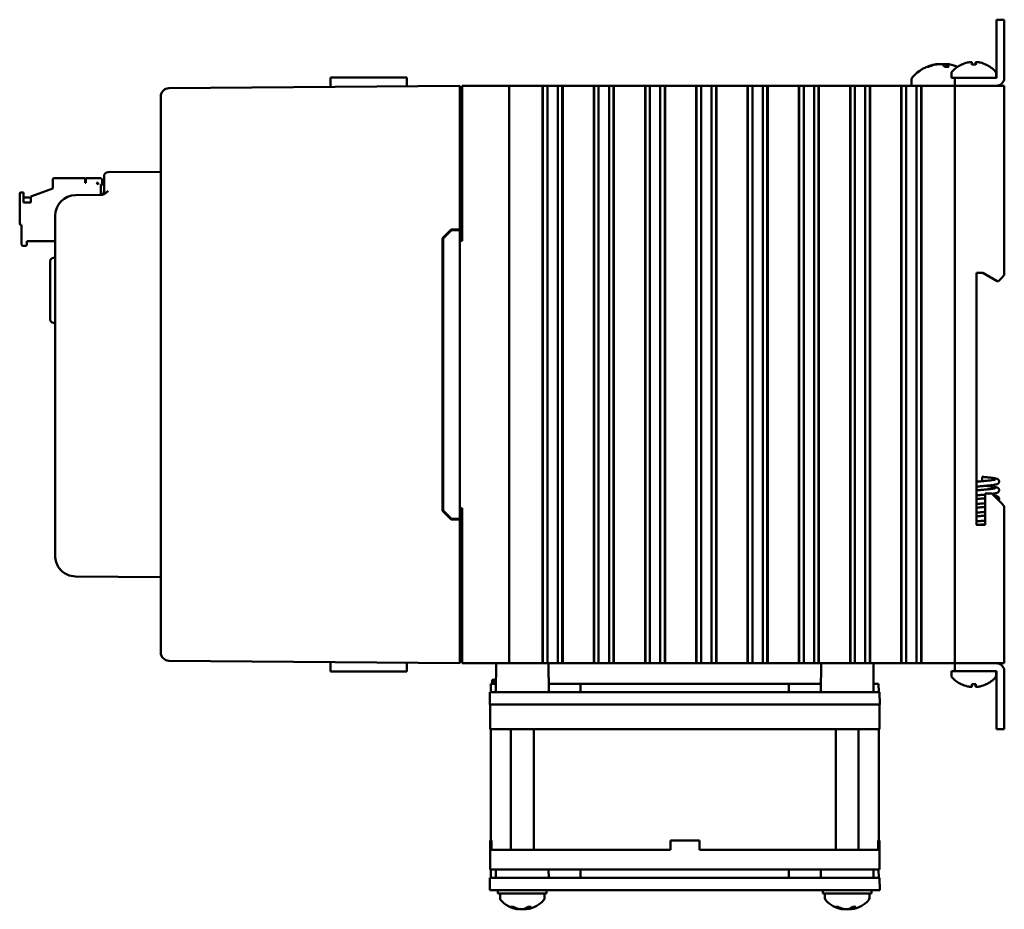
# Model space of a CAD drawing. Header units: inches. Extents: x 1 to 24, y 0.3 to 18.7.
# Tile 19 of 20: x 13.8 to 19.7, y 6.9 to 12.3. Entities that reach past the tile are written whole.
import ezdxf

# ---------------------------------------------------------------- set-up
doc = ezdxf.new("R2010")
doc.units = ezdxf.units.IN
doc.header["$LTSCALE"] = 0.8
doc.header["$MEASUREMENT"] = 0
doc.layers.add('Visible (ANSI)', color=7, linetype='Continuous', lineweight=50)

msp = doc.modelspace()

# ---------------------------------------------------------------- linework, layer by layer
at = {"layer": 'Visible (ANSI)'}
for p, q in [((19.696, 12.2333), (19.696, 12.2833)), ((19.7438, 12.2833), (19.696, 12.2833)), ((19.696, 12.2333), (19.696, 11.9312)), ((19.7438, 12.2833), (19.7438, 12.2333)), ((19.7438, 11.9312), (19.7438, 12.2333)), ((19.2856, 11.9982), (19.2789, 11.9982)), ((19.4077, 11.9982), (19.3818, 11.9982)), ((19.3929, 12.0133), (19.3916, 11.9982)), ((19.5709, 12.011), (19.5466, 12.011)), ((19.5477, 12.024), (19.5489, 12.011)), ((19.5698, 12.024), (19.5686, 12.011)), ((15.6617, 11.9333), (15.6612, 11.8765)), ((15.6617, 11.9333), (15.8737, 11.9333)), ((16.0225, 11.9333), (15.8737, 11.9333)), ((16.0225, 11.9333), (16.1229, 11.9333)), ((19.4238, 11.9592), (19.4238, 11.9311)), ((19.6938, 11.9592), (19.6938, 11.9311)), ((16.4438, 11.8833), (14.6823, 11.868)), ((16.4438, 11.8833), (16.4438, 11.8333)), ((16.4588, 11.8833), (16.4588, 10.9433)), ((16.4588, 11.8833), (16.4638, 11.8833)), ((16.4638, 11.8833), (16.7238, 11.8833)), ((16.7238, 11.8833), (16.7438, 11.8833)), ((16.7438, 8.3833), (16.7438, 11.8833)), ((16.8188, 11.8833), (16.7438, 11.8833)), ((16.8188, 11.8833), (16.9415, 11.8833)), ((16.9456, 11.8833), (16.9415, 11.8833)), ((16.9456, 11.8833), (16.9468, 11.8833)), ((16.9456, 11.8833), (16.9456, 8.3833)), ((16.9468, 11.8833), (16.9479, 11.8833)), ((16.9468, 11.8833), (16.9468, 8.3833)), ((16.9479, 11.8833), (16.9632, 11.8833)), ((16.9479, 11.8833), (16.9479, 8.3833)), ((16.9632, 11.8833), (16.9753, 11.8833)), ((16.9753, 11.8833), (16.9921, 11.8833)), ((16.9753, 11.8833), (16.9753, 8.3833)), ((16.9921, 11.8833), (17.006, 11.8833)), ((17.006, 11.8833), (17.0076, 11.8833)), ((17.0076, 11.8833), (17.0215, 11.8833)), ((17.0215, 11.8833), (17.0383, 11.8833)), ((17.0383, 11.8833), (17.0504, 11.8833)), ((17.0383, 8.3833), (17.0383, 11.8833)), ((17.0504, 11.8833), (17.0657, 11.8833)), ((17.0657, 11.8833), (17.0668, 11.8833)), ((17.0657, 11.8833), (17.0657, 8.3833)), ((17.0668, 11.8833), (17.068, 11.8833)), ((17.0668, 11.8833), (17.0668, 8.3833)), ((17.0722, 11.8833), (17.068, 11.8833)), ((17.068, 11.8833), (17.068, 8.3833)), ((17.0722, 11.8833), (17.252, 11.8833)), ((17.2562, 11.8833), (17.252, 11.8833)), ((17.2562, 11.8833), (17.2573, 11.8833)), ((17.2562, 11.8833), (17.2562, 8.3833)), ((17.2573, 11.8833), (17.2585, 11.8833)), ((17.2573, 11.8833), (17.2573, 8.3833)), ((17.2585, 11.8833), (17.2738, 11.8833)), ((17.2585, 11.8833), (17.2585, 8.3833)), ((17.2738, 11.8833), (17.2858, 11.8833)), ((17.2858, 11.8833), (17.3027, 11.8833)), ((17.2858, 11.8833), (17.2858, 8.3833)), ((17.3027, 11.8833), (17.3166, 11.8833)), ((17.3166, 11.8833), (17.3182, 11.8833)), ((17.3182, 11.8833), (17.3321, 11.8833)), ((17.3321, 11.8833), (17.3489, 11.8833)), ((17.3489, 8.3833), (17.3489, 11.8833)), ((17.3489, 11.8833), (17.361, 11.8833)), ((17.361, 11.8833), (17.3762, 11.8833)), ((17.3762, 11.8833), (17.3774, 11.8833)), ((17.3762, 11.8833), (17.3762, 8.3833)), ((17.3774, 11.8833), (17.3786, 11.8833)), ((17.3774, 11.8833), (17.3774, 8.3833)), ((17.3827, 11.8833), (17.3786, 11.8833)), ((17.3786, 11.8833), (17.3786, 8.3833)), ((17.3827, 11.8833), (17.5626, 11.8833)), ((17.5667, 11.8833), (17.5626, 11.8833)), ((17.5667, 11.8833), (17.5679, 11.8833)), ((17.5667, 11.8833), (17.5667, 8.3833)), ((17.5679, 11.8833), (17.569, 11.8833)), ((17.5679, 11.8833), (17.5679, 8.3833)), ((17.569, 11.8833), (17.5843, 11.8833)), ((17.569, 11.8833), (17.569, 8.3833)), ((17.5843, 11.8833), (17.5964, 11.8833)), ((17.5964, 11.8833), (17.6132, 11.8833)), ((17.5964, 11.8833), (17.5964, 8.3833)), ((17.6132, 11.8833), (17.6271, 11.8833)), ((17.6271, 11.8833), (17.6287, 11.8833)), ((17.6287, 11.8833), (17.6426, 11.8833)), ((17.6426, 11.8833), (17.6594, 11.8833)), ((17.6594, 8.3833), (17.6594, 11.8833)), ((17.6594, 11.8833), (17.6715, 11.8833)), ((17.6715, 11.8833), (17.6868, 11.8833)), ((17.6868, 11.8833), (17.688, 11.8833)), ((17.6868, 11.8833), (17.6868, 8.3833)), ((17.688, 11.8833), (17.6891, 11.8833)), ((17.688, 11.8833), (17.688, 8.3833)), ((17.6933, 11.8833), (17.6891, 11.8833)), ((17.6891, 11.8833), (17.6891, 8.3833)), ((17.6933, 11.8833), (17.8731, 11.8833)), ((17.8773, 11.8833), (17.8731, 11.8833)), ((17.8773, 11.8833), (17.8784, 11.8833)), ((17.8773, 11.8833), (17.8773, 8.3833)), ((17.8784, 11.8833), (17.8796, 11.8833)), ((17.8784, 11.8833), (17.8784, 8.3833)), ((17.8796, 11.8833), (17.8949, 11.8833)), ((17.8796, 11.8833), (17.8796, 8.3833)), ((17.8949, 11.8833), (17.907, 11.8833)), ((17.907, 11.8833), (17.9238, 11.8833)), ((17.907, 11.8833), (17.907, 8.3833)), ((17.9238, 11.8833), (17.9377, 11.8833)), ((17.9377, 11.8833), (17.9393, 11.8833)), ((17.9393, 11.8833), (17.9532, 11.8833)), ((17.9532, 11.8833), (17.97, 11.8833)), ((17.97, 8.3833), (17.97, 11.8833)), ((17.97, 11.8833), (17.9821, 11.8833)), ((17.9821, 11.8833), (17.9974, 11.8833)), ((17.9974, 11.8833), (17.9985, 11.8833)), ((17.9974, 11.8833), (17.9974, 8.3833)), ((17.9985, 11.8833), (17.9997, 11.8833)), ((17.9985, 11.8833), (17.9985, 8.3833)), ((18.0038, 11.8833), (17.9997, 11.8833)), ((17.9997, 11.8833), (17.9997, 8.3833)), ((18.0038, 11.8833), (18.1837, 11.8833)), ((18.1878, 11.8833), (18.1837, 11.8833)), ((18.1878, 11.8833), (18.189, 11.8833)), ((18.1878, 11.8833), (18.1878, 8.3833)), ((18.189, 11.8833), (18.1902, 11.8833)), ((18.189, 11.8833), (18.189, 8.3833)), ((18.1902, 11.8833), (18.2054, 11.8833)), ((18.1902, 11.8833), (18.1902, 8.3833)), ((18.2054, 11.8833), (18.2175, 11.8833)), ((18.2175, 11.8833), (18.2344, 11.8833)), ((18.2175, 11.8833), (18.2175, 8.3833)), ((18.2344, 11.8833), (18.2482, 11.8833)), ((18.2482, 11.8833), (18.2498, 11.8833)), ((18.2498, 11.8833), (18.2637, 11.8833)), ((18.2637, 11.8833), (18.2806, 11.8833)), ((18.2806, 8.3833), (18.2806, 11.8833)), ((18.2806, 11.8833), (18.2926, 11.8833)), ((18.2926, 11.8833), (18.3079, 11.8833)), ((18.3079, 11.8833), (18.3091, 11.8833)), ((18.3079, 11.8833), (18.3079, 8.3833)), ((18.3091, 11.8833), (18.3102, 11.8833)), ((18.3091, 11.8833), (18.3091, 8.3833)), ((18.3144, 11.8833), (18.3102, 11.8833)), ((18.3102, 11.8833), (18.3102, 8.3833)), ((18.3144, 11.8833), (18.4942, 11.8833)), ((18.4984, 11.8833), (18.4942, 11.8833)), ((18.4984, 11.8833), (18.4996, 11.8833)), ((18.4984, 11.8833), (18.4984, 8.3833)), ((18.4996, 11.8833), (18.5007, 11.8833)), ((18.4996, 11.8833), (18.4996, 8.3833)), ((18.5007, 11.8833), (18.516, 11.8833)), ((18.5007, 11.8833), (18.5007, 8.3833)), ((18.516, 11.8833), (18.5281, 11.8833)), ((18.5281, 11.8833), (18.5449, 11.8833)), ((18.5281, 11.8833), (18.5281, 8.3833)), ((18.5449, 11.8833), (18.5588, 11.8833)), ((18.5588, 11.8833), (18.5604, 11.8833)), ((18.5604, 11.8833), (18.5743, 11.8833)), ((18.5743, 11.8833), (18.5911, 11.8833)), ((18.5911, 8.3833), (18.5911, 11.8833)), ((18.5911, 11.8833), (18.6032, 11.8833)), ((18.6032, 11.8833), (18.6185, 11.8833)), ((18.6185, 11.8833), (18.6196, 11.8833)), ((18.6185, 11.8833), (18.6185, 8.3833)), ((18.6196, 11.8833), (18.6208, 11.8833)), ((18.6196, 11.8833), (18.6196, 8.3833)), ((18.6249, 11.8833), (18.6208, 11.8833)), ((18.6208, 11.8833), (18.6208, 8.3833)), ((18.6249, 11.8833), (18.8048, 11.8833)), ((18.809, 11.8833), (18.8048, 11.8833)), ((18.809, 11.8833), (18.8101, 11.8833)), ((18.809, 11.8833), (18.809, 8.3833)), ((18.8101, 11.8833), (18.8113, 11.8833)), ((18.8101, 11.8833), (18.8101, 8.3833)), ((18.8113, 11.8833), (18.8266, 11.8833)), ((18.8113, 11.8833), (18.8113, 8.3833)), ((18.8266, 11.8833), (18.8386, 11.8833)), ((18.8386, 11.8833), (18.8555, 11.8833)), ((18.8386, 11.8833), (18.8386, 8.3833)), ((18.8555, 11.8833), (18.8693, 11.8833)), ((18.8693, 11.8833), (18.871, 11.8833)), ((18.871, 11.8833), (18.8848, 11.8833)), ((18.8848, 11.8833), (18.9017, 11.8833)), ((18.9017, 8.3833), (18.9017, 11.8833)), ((18.9017, 11.8833), (18.9137, 11.8833)), ((18.9137, 11.8833), (18.929, 11.8833)), ((18.929, 11.8833), (18.9302, 11.8833)), ((18.929, 11.8833), (18.929, 8.3833)), ((18.9302, 11.8833), (18.9313, 11.8833)), ((18.9302, 11.8833), (18.9302, 8.3833)), ((18.9355, 11.8833), (18.9313, 11.8833)), ((18.9313, 11.8833), (18.9313, 8.3833)), ((18.9355, 11.8833), (19.1154, 11.8833)), ((19.1195, 11.8833), (19.1154, 11.8833)), ((19.1195, 11.8833), (19.1207, 11.8833)), ((19.1195, 11.8833), (19.1195, 8.3833)), ((19.1207, 11.8833), (19.1218, 11.8833)), ((19.1207, 11.8833), (19.1207, 8.3833)), ((19.1218, 11.8833), (19.1371, 11.8833)), ((19.1218, 11.8833), (19.1218, 8.3833)), ((19.1371, 11.8833), (19.1492, 11.8833)), ((19.1492, 11.8833), (19.166, 11.8833)), ((19.1492, 11.8833), (19.1492, 8.3833)), ((19.166, 11.8833), (19.1799, 11.8833)), ((19.1799, 11.8833), (19.1815, 11.8833)), ((19.1815, 11.8833), (19.1954, 11.8833)), ((19.1823, 11.9214), (19.1823, 11.8833)), ((19.1954, 11.8833), (19.2122, 11.8833)), ((19.2122, 8.3833), (19.2122, 11.8833)), ((19.2122, 11.8833), (19.2243, 11.8833)), ((19.2243, 11.8833), (19.2396, 11.8833)), ((19.2396, 11.8833), (19.2407, 11.8833)), ((19.2396, 11.8833), (19.2396, 8.3833)), ((19.2407, 11.8833), (19.2419, 11.8833)), ((19.2407, 11.8833), (19.2407, 8.3833)), ((19.246, 11.8833), (19.2419, 11.8833)), ((19.2419, 11.8833), (19.2419, 8.3833)), ((19.246, 11.8833), (19.4238, 11.8833)), ((19.4238, 11.9311), (19.4438, 11.9311)), ((19.4438, 11.8833), (19.4238, 11.8833)), ((19.4438, 11.9311), (19.4438, 11.8833)), ((19.4438, 11.9311), (19.4938, 11.9311)), ((19.4438, 11.8833), (19.4638, 11.8833)), ((19.4438, 11.8833), (19.4438, 8.3833)), ((19.4638, 11.8833), (19.7238, 11.8833)), ((19.6959, 11.9311), (19.4938, 11.9311)), ((19.6959, 11.8833), (19.4938, 11.8833)), ((19.7238, 11.8833), (19.7438, 11.8833)), ((19.7438, 10.7343), (19.7438, 11.8833)), ((14.6328, 11.8175), (14.6328, 11.818)), ((14.6328, 11.8175), (14.6328, 8.4491)), ((16.4438, 11.0133), (16.4438, 11.8333)), ((16.4438, 11.8143), (16.4588, 11.8143)), ((14.6328, 11.3618), (14.3135, 11.3591)), ((13.9787, 11.3152), (13.9787, 11.2601)), ((13.9866, 11.3231), (14.1756, 11.3231)), ((14.1756, 11.2955), (14.1756, 11.3231)), ((14.1795, 11.2955), (14.1756, 11.2955)), ((14.1795, 11.3231), (14.2661, 11.3231)), ((14.1795, 11.2955), (14.1795, 11.3231)), ((14.2425, 11.2955), (14.2543, 11.2837)), ((14.2543, 11.2955), (14.2425, 11.2955)), ((14.2543, 11.2955), (14.2543, 11.2837)), ((14.27, 11.2219), (14.27, 11.2837)), ((14.27, 11.2837), (14.2888, 11.2837)), ((14.2779, 11.2837), (14.2779, 11.3113)), ((14.2888, 11.3091), (14.2888, 11.3341)), ((14.2888, 11.3091), (14.2888, 11.2461)), ((13.7779, 11.2286), (13.7779, 11.0475)), ((13.8015, 11.2365), (13.7858, 11.2365)), ((13.8015, 11.175), (13.8015, 11.2365)), ((13.8449, 11.2114), (13.9787, 11.2601)), ((14.2705, 11.2212), (14.1167, 11.2198)), ((13.8015, 11.205), (13.8449, 11.205)), ((13.8449, 11.175), (13.8015, 11.175)), ((13.8449, 11.2114), (13.8449, 11.175)), ((13.7858, 11.0396), (13.7897, 11.0396)), ((13.7897, 11.0396), (13.7897, 10.9215)), ((13.9928, 11.0948), (13.9928, 9.0343)), ((16.3388, 10.9595), (16.3917, 11.0129)), ((16.3438, 10.9575), (16.3938, 11.0079)), ((16.3917, 11.0129), (16.4438, 11.0133)), ((16.4438, 11.0083), (16.3938, 11.0079)), ((16.4438, 11.0083), (16.4438, 11.0133)), ((16.4438, 9.2583), (16.4438, 11.0083)), ((13.8212, 10.9215), (13.8212, 10.9412)), ((13.8212, 10.9412), (13.9928, 10.9412)), ((16.3388, 9.3072), (16.3388, 10.9595)), ((16.3438, 10.9575), (16.3438, 9.3092)), ((16.4438, 10.9433), (16.4588, 10.9433)), ((13.7976, 10.9136), (13.8134, 10.9136)), ((13.9628, 10.4658), (13.9628, 10.8209)), ((13.9821, 10.8409), (13.9928, 10.8413)), ((19.5758, 9.2223), (19.5758, 10.7493)), ((19.5758, 10.7493), (19.6138, 10.7493)), ((19.6138, 10.7493), (19.7004, 10.6993)), ((19.7004, 10.6993), (19.7088, 10.6993)), ((19.7088, 10.6993), (19.7238, 10.7143)), ((19.7438, 10.7343), (19.7238, 10.7143)), ((13.9821, 10.4458), (13.9928, 10.4454)), ((19.6098, 9.5129), (19.6098, 9.4866)), ((19.6678, 9.4123), (19.627, 9.4123)), ((19.627, 9.4123), (19.627, 9.2223)), ((19.7238, 9.3563), (19.6678, 9.4123)), ((16.3917, 9.2538), (16.3388, 9.3072)), ((16.3938, 9.2588), (16.3438, 9.3092)), ((16.4588, 9.3233), (16.4438, 9.3233)), ((16.4588, 9.3233), (16.4588, 8.3833)), ((19.7238, 9.3563), (19.7438, 9.3363)), ((19.7438, 8.3833), (19.7438, 9.3363)), ((16.4438, 9.2533), (16.3917, 9.2538)), ((16.4438, 9.2583), (16.3938, 9.2588)), ((16.4438, 9.2533), (16.4438, 9.2583)), ((16.4438, 8.4333), (16.4438, 9.2533)), ((19.627, 9.2223), (19.5758, 9.2223)), ((14.1167, 8.9093), (14.6328, 8.9048)), ((14.6328, 8.4487), (14.6328, 8.4491)), ((16.4438, 8.4523), (16.4588, 8.4523)), ((16.4438, 8.4333), (16.4438, 8.3833)), ((14.6823, 8.3987), (16.4438, 8.3833)), ((15.6617, 8.3333), (15.6612, 8.3902)), ((16.4638, 8.3833), (16.4588, 8.3833)), ((16.4638, 8.3833), (16.7238, 8.3833)), ((16.6647, 8.3833), (16.6632, 8.2083)), ((16.7438, 8.3833), (16.7238, 8.3833)), ((16.7438, 8.3833), (16.8012, 8.3833)), ((16.8012, 8.3833), (16.8571, 8.3833)), ((16.9415, 8.3833), (16.8571, 8.3833)), ((16.9415, 8.3833), (16.9456, 8.3833)), ((16.9456, 8.3833), (16.9468, 8.3833)), ((16.9468, 8.3833), (16.9479, 8.3833)), ((16.9479, 8.3833), (16.9632, 8.3833)), ((16.9753, 8.3833), (16.9632, 8.3833)), ((16.9921, 8.3833), (16.9753, 8.3833)), ((16.9819, 8.3833), (16.9835, 8.2083)), ((17.006, 8.3833), (16.9921, 8.3833)), ((17.0076, 8.3833), (17.006, 8.3833)), ((17.0215, 8.3833), (17.0076, 8.3833)), ((17.0383, 8.3833), (17.0215, 8.3833)), ((17.0504, 8.3833), (17.0383, 8.3833)), ((17.0504, 8.3833), (17.0657, 8.3833)), ((17.0657, 8.3833), (17.0668, 8.3833)), ((17.0668, 8.3833), (17.068, 8.3833)), ((17.068, 8.3833), (17.0722, 8.3833)), ((17.252, 8.3833), (17.0722, 8.3833)), ((17.252, 8.3833), (17.2562, 8.3833)), ((17.2562, 8.3833), (17.2573, 8.3833)), ((17.2573, 8.3833), (17.2585, 8.3833)), ((17.2585, 8.3833), (17.2738, 8.3833)), ((17.2858, 8.3833), (17.2738, 8.3833)), ((17.3027, 8.3833), (17.2858, 8.3833)), ((17.3166, 8.3833), (17.3027, 8.3833)), ((17.3182, 8.3833), (17.3166, 8.3833)), ((17.3321, 8.3833), (17.3182, 8.3833)), ((17.3489, 8.3833), (17.3321, 8.3833)), ((17.361, 8.3833), (17.3489, 8.3833)), ((17.361, 8.3833), (17.3762, 8.3833)), ((17.3762, 8.3833), (17.3774, 8.3833)), ((17.3774, 8.3833), (17.3786, 8.3833)), ((17.3786, 8.3833), (17.3827, 8.3833)), ((17.5626, 8.3833), (17.3827, 8.3833)), ((17.5626, 8.3833), (17.5667, 8.3833)), ((17.5667, 8.3833), (17.5679, 8.3833)), ((17.5679, 8.3833), (17.569, 8.3833)), ((17.569, 8.3833), (17.5843, 8.3833)), ((17.5964, 8.3833), (17.5843, 8.3833)), ((17.6132, 8.3833), (17.5964, 8.3833)), ((17.6271, 8.3833), (17.6132, 8.3833)), ((17.6287, 8.3833), (17.6271, 8.3833)), ((17.6426, 8.3833), (17.6287, 8.3833)), ((17.6594, 8.3833), (17.6426, 8.3833)), ((17.6715, 8.3833), (17.6594, 8.3833)), ((17.6715, 8.3833), (17.6868, 8.3833)), ((17.6868, 8.3833), (17.688, 8.3833)), ((17.688, 8.3833), (17.6891, 8.3833)), ((17.6891, 8.3833), (17.6933, 8.3833)), ((17.8731, 8.3833), (17.6933, 8.3833)), ((17.8731, 8.3833), (17.8773, 8.3833)), ((17.8773, 8.3833), (17.8784, 8.3833)), ((17.8784, 8.3833), (17.8796, 8.3833)), ((17.8796, 8.3833), (17.8949, 8.3833)), ((17.907, 8.3833), (17.8949, 8.3833)), ((17.9238, 8.3833), (17.907, 8.3833)), ((17.9377, 8.3833), (17.9238, 8.3833)), ((17.9393, 8.3833), (17.9377, 8.3833)), ((17.9532, 8.3833), (17.9393, 8.3833)), ((17.97, 8.3833), (17.9532, 8.3833)), ((17.9821, 8.3833), (17.97, 8.3833)), ((17.9821, 8.3833), (17.9974, 8.3833)), ((17.9974, 8.3833), (17.9985, 8.3833)), ((17.9985, 8.3833), (17.9997, 8.3833)), ((17.9997, 8.3833), (18.0038, 8.3833)), ((18.1837, 8.3833), (18.0038, 8.3833)), ((18.1837, 8.3833), (18.1878, 8.3833)), ((18.1878, 8.3833), (18.189, 8.3833)), ((18.189, 8.3833), (18.1902, 8.3833)), ((18.1902, 8.3833), (18.2054, 8.3833)), ((18.2175, 8.3833), (18.2054, 8.3833)), ((18.2344, 8.3833), (18.2175, 8.3833)), ((18.2482, 8.3833), (18.2344, 8.3833)), ((18.2498, 8.3833), (18.2482, 8.3833)), ((18.2637, 8.3833), (18.2498, 8.3833)), ((18.2806, 8.3833), (18.2637, 8.3833)), ((18.2926, 8.3833), (18.2806, 8.3833)), ((18.2926, 8.3833), (18.3079, 8.3833)), ((18.3079, 8.3833), (18.3091, 8.3833)), ((18.3091, 8.3833), (18.3102, 8.3833)), ((18.3102, 8.3833), (18.3144, 8.3833)), ((18.4942, 8.3833), (18.3144, 8.3833)), ((18.4942, 8.3833), (18.4984, 8.3833)), ((18.4984, 8.3833), (18.4996, 8.3833)), ((18.4996, 8.3833), (18.5007, 8.3833)), ((18.5007, 8.3833), (18.516, 8.3833)), ((18.5281, 8.3833), (18.516, 8.3833)), ((18.5449, 8.3833), (18.5281, 8.3833)), ((18.5588, 8.3833), (18.5449, 8.3833)), ((18.5604, 8.3833), (18.5588, 8.3833)), ((18.5743, 8.3833), (18.5604, 8.3833)), ((18.5911, 8.3833), (18.5743, 8.3833)), ((18.6032, 8.3833), (18.5911, 8.3833)), ((18.6032, 8.3833), (18.6185, 8.3833)), ((18.6185, 8.3833), (18.6196, 8.3833)), ((18.6196, 8.3833), (18.6208, 8.3833)), ((18.6208, 8.3833), (18.6249, 8.3833)), ((18.7581, 8.3833), (18.6249, 8.3833)), ((18.6332, 8.3833), (18.6317, 8.2083)), ((18.7581, 8.3833), (18.809, 8.3833)), ((18.809, 8.3833), (18.8101, 8.3833)), ((18.8101, 8.3833), (18.8113, 8.3833)), ((18.8113, 8.3833), (18.8266, 8.3833)), ((18.8386, 8.3833), (18.8266, 8.3833)), ((18.8555, 8.3833), (18.8386, 8.3833)), ((18.8693, 8.3833), (18.8555, 8.3833)), ((18.871, 8.3833), (18.8693, 8.3833)), ((18.8848, 8.3833), (18.871, 8.3833)), ((18.9017, 8.3833), (18.8848, 8.3833)), ((18.9137, 8.3833), (18.9017, 8.3833)), ((18.9137, 8.3833), (18.929, 8.3833)), ((18.929, 8.3833), (18.9302, 8.3833)), ((18.9302, 8.3833), (18.9313, 8.3833)), ((18.9313, 8.3833), (18.9355, 8.3833)), ((19.1154, 8.3833), (18.9355, 8.3833)), ((18.9505, 8.3833), (18.952, 8.2083)), ((19.1154, 8.3833), (19.1195, 8.3833)), ((19.1195, 8.3833), (19.1207, 8.3833)), ((19.1207, 8.3833), (19.1218, 8.3833)), ((19.1218, 8.3833), (19.1371, 8.3833)), ((19.1492, 8.3833), (19.1371, 8.3833)), ((19.166, 8.3833), (19.1492, 8.3833)), ((19.1799, 8.3833), (19.166, 8.3833)), ((19.1815, 8.3833), (19.1799, 8.3833)), ((19.1954, 8.3833), (19.1815, 8.3833)), ((19.2122, 8.3833), (19.1954, 8.3833)), ((19.2243, 8.3833), (19.2122, 8.3833)), ((19.2243, 8.3833), (19.2396, 8.3833)), ((19.2396, 8.3833), (19.2407, 8.3833)), ((19.2407, 8.3833), (19.2419, 8.3833)), ((19.2419, 8.3833), (19.246, 8.3833)), ((19.4238, 8.3833), (19.246, 8.3833)), ((19.4238, 8.3833), (19.4438, 8.3833)), ((19.4638, 8.3833), (19.4438, 8.3833)), ((19.4438, 8.3833), (19.4438, 8.3355)), ((19.4638, 8.3833), (19.7238, 8.3833)), ((19.6959, 8.3833), (19.4938, 8.3833)), ((19.7438, 8.3833), (19.7238, 8.3833)), ((15.6617, 8.3333), (15.8737, 8.3333)), ((16.0225, 8.3333), (15.8737, 8.3333)), ((16.0225, 8.3333), (16.1229, 8.3333)), ((19.4438, 8.3355), (19.4238, 8.3355)), ((19.4238, 8.3075), (19.4238, 8.3355)), ((19.4938, 8.3355), (19.4438, 8.3355)), ((19.4938, 8.3355), (19.6959, 8.3355)), ((19.6938, 8.3075), (19.6938, 8.3355)), ((19.696, 8.3355), (19.696, 8.0333)), ((19.7438, 8.0333), (19.7438, 8.3355)), ((16.6326, 8.2083), (16.633, 8.2583)), ((16.6636, 8.2583), (16.633, 8.2583)), ((16.6408, 8.2583), (16.641, 8.2833)), ((16.6522, 8.2833), (16.641, 8.2833)), ((16.6549, 8.2833), (16.6522, 8.2833)), ((16.6522, 8.2583), (16.6522, 8.2833)), ((16.6612, 8.2833), (16.6549, 8.2833)), ((16.6552, 8.2583), (16.6549, 8.2833)), ((16.6611, 8.2583), (16.6612, 8.2833)), ((16.6638, 8.2833), (16.6612, 8.2833)), ((17.1767, 8.2583), (16.983, 8.2583)), ((17.1765, 8.2083), (17.1767, 8.2583)), ((18.4385, 8.2583), (17.1767, 8.2583)), ((18.6321, 8.2583), (18.4385, 8.2583)), ((18.4386, 8.2083), (18.4385, 8.2583)), ((18.9821, 8.2583), (18.9515, 8.2583)), ((18.9826, 8.2083), (18.9821, 8.2583)), ((19.5466, 8.2557), (19.5709, 8.2557)), ((19.5477, 8.2427), (19.5489, 8.2557)), ((19.5698, 8.2427), (19.5686, 8.2557)), ((16.6271, 8.2083), (16.6265, 8.1333)), ((16.6271, 8.2083), (16.7521, 8.2083)), ((16.7521, 8.2083), (18.863, 8.2083)), ((18.863, 8.2083), (18.988, 8.2083)), ((18.9887, 8.1333), (18.988, 8.2083)), ((16.6283, 8.1333), (16.6265, 8.1333)), ((16.6283, 8.1333), (16.7283, 8.1333)), ((16.6283, 8.1333), (16.6283, 7.9833)), ((16.7421, 8.1333), (16.7283, 8.1333)), ((16.7515, 8.1333), (16.7421, 8.1333)), ((16.7515, 8.1333), (18.8637, 8.1333)), ((18.8731, 8.1333), (18.8637, 8.1333)), ((18.8883, 8.1333), (18.8731, 8.1333)), ((18.8883, 8.1333), (18.9883, 8.1333)), ((18.9887, 8.1333), (18.9883, 8.1333)), ((18.9883, 7.9833), (18.9883, 8.1333)), ((19.696, 7.9833), (19.696, 8.0333)), ((19.7438, 8.0333), (19.7438, 7.9833)), ((16.7283, 7.9833), (16.6283, 7.9833)), ((16.6333, 7.3093), (16.6333, 7.9833)), ((16.7283, 7.9833), (18.8883, 7.9833)), ((16.7543, 7.2533), (16.7543, 7.9833)), ((16.8923, 7.2533), (16.8923, 7.9833)), ((18.7228, 7.2533), (18.7228, 7.9833)), ((18.8608, 7.2533), (18.8608, 7.9833)), ((18.9883, 7.9833), (18.8883, 7.9833)), ((18.9833, 7.3093), (18.9833, 7.9833)), ((19.696, 7.9833), (19.7438, 7.9833)), ((16.6366, 7.3093), (16.6283, 7.3093)), ((16.6283, 7.2533), (16.6283, 7.3093)), ((16.6366, 7.3093), (16.6366, 7.2533)), ((17.7203, 7.2533), (17.7203, 7.3093)), ((17.8963, 7.3093), (17.7203, 7.3093)), ((17.8963, 7.2533), (17.8963, 7.3093)), ((18.9883, 7.3093), (18.98, 7.3093)), ((18.98, 7.2533), (18.98, 7.3093)), ((18.9883, 7.2533), (18.9883, 7.3093)), ((16.6283, 7.2533), (16.6283, 7.1333)), ((16.6283, 7.2533), (16.7283, 7.2533)), ((17.7203, 7.2533), (16.7283, 7.2533)), ((18.8883, 7.2533), (17.8963, 7.2533)), ((18.8883, 7.2533), (18.9883, 7.2533)), ((18.9883, 7.1333), (18.9883, 7.2533)), ((16.7283, 7.1333), (16.6283, 7.1333)), ((16.6326, 7.0833), (16.633, 7.1333)), ((16.6636, 7.1333), (16.6632, 7.0833)), ((18.8883, 7.1333), (16.7283, 7.1333)), ((16.983, 7.1333), (16.9835, 7.0833)), ((17.1765, 7.0833), (17.1767, 7.1333)), ((18.4386, 7.0833), (18.4385, 7.1333)), ((18.6321, 7.1333), (18.6317, 7.0833)), ((18.9883, 7.1333), (18.8883, 7.1333)), ((18.9515, 7.1333), (18.952, 7.0833)), ((18.9826, 7.0833), (18.9821, 7.1333)), ((16.6271, 7.0833), (16.6265, 7.0083)), ((16.6271, 7.0833), (16.7521, 7.0833)), ((16.7521, 7.0833), (18.863, 7.0833)), ((18.863, 7.0833), (18.988, 7.0833)), ((18.9887, 7.0083), (18.988, 7.0833)), ((16.7515, 7.0083), (16.6265, 7.0083)), ((16.6758, 7.0083), (16.6758, 6.9873)), ((16.9708, 6.9873), (16.6758, 6.9873)), ((16.6883, 6.9593), (16.6883, 6.9873)), ((16.7515, 7.0083), (18.8637, 7.0083)), ((16.9583, 6.9593), (16.9583, 6.9873)), ((16.9708, 7.0083), (16.9708, 6.9873)), ((18.6443, 7.0083), (18.6443, 6.9873)), ((18.9393, 6.9873), (18.6443, 6.9873)), ((18.6568, 6.9593), (18.6568, 6.9873)), ((18.9887, 7.0083), (18.8637, 7.0083)), ((18.9268, 6.9593), (18.9268, 6.9873)), ((18.9393, 7.0083), (18.9393, 6.9873)), ((16.7562, 6.9075), (16.7692, 6.9075)), ((16.797, 6.8923), (16.797, 6.8923)), ((16.7978, 6.8924), (16.798, 6.895)), ((16.8489, 6.8924), (16.8481, 6.9014)), ((16.8496, 6.8923), (16.8496, 6.8923)), ((16.8561, 6.9075), (16.8754, 6.9075)), ((18.7243, 6.9075), (18.7369, 6.9075)), ((18.7664, 6.8925), (18.7666, 6.8949)), ((18.8172, 6.8925), (18.8164, 6.9018)), ((18.8237, 6.9075), (18.8432, 6.9075))]:
    msp.add_line(p, q, dxfattribs=at)
for centre, radius, start, end in [((19.3688, 11.7739), 0.2425, 100.82657, 138.45912), ((19.3688, 11.7739), 0.2425, 67.7051, 79.17343), ((19.5588, 11.8526), 0.1755, 115.97376, 138.38839), ((19.4843, 12.0054), 0.0056, 93.03124, 115.97376), ((19.6332, 12.0054), 0.0056, 64.02624, 86.96876), ((19.5588, 11.8526), 0.1755, 41.61161, 64.02624), ((19.2023, 11.9214), 0.02, 138.45912, 180), ((19.4388, 11.9592), 0.015, 138.38839, 180), ((19.6788, 11.9592), 0.015, 0, 41.61161), ((19.6959, 11.9312), 0.0000394, 270, 0), ((19.6959, 11.9312), 0.0478, 270, 0), ((14.6828, 11.818), 0.05, 90.5, 180), ((14.3138, 11.3341), 0.025, 90.5, 180), ((13.9866, 11.3152), 0.00787, 90, 180), ((14.2661, 11.3113), 0.0118, 0, 90), ((13.7858, 11.2286), 0.00787, 90, 180), ((14.1178, 11.0948), 0.125, 90.5, 180), ((14.2638, 11.2461), 0.025, 270.5, 0), ((13.7858, 11.0475), 0.00787, 180, 270), ((13.7976, 10.9215), 0.00787, 180, 270), ((13.8134, 10.9215), 0.00787, 270, 0), ((13.9828, 10.8209), 0.02, 92, 180), ((13.9828, 10.4658), 0.02, 180, 268), ((14.1178, 9.0343), 0.125, 180, 216.37208), ((14.6828, 8.4487), 0.05, 180, 269.5), ((19.6959, 8.3355), 0.0478, 0, 90), ((19.4388, 8.3075), 0.015, 180, 221.61161), ((19.5588, 8.414), 0.1755, 221.61161, 244.02624), ((19.5588, 8.414), 0.1755, 295.97376, 318.38839), ((19.6788, 8.3075), 0.015, 318.38839, 0), ((19.6959, 8.3355), 0.0000394, 0, 90), ((19.4843, 8.2613), 0.0056, 244.02624, 266.96876), ((19.6332, 8.2613), 0.0056, 273.03124, 295.97376), ((16.7033, 6.9593), 0.015, 180, 221.61161), ((16.8233, 7.0658), 0.1755, 221.61161, 261.0937), ((16.8233, 7.0658), 0.1755, 278.9063, 318.38839), ((16.9433, 6.9593), 0.015, 318.38839, 0), ((18.6718, 6.9593), 0.015, 180, 221.61161), ((18.7918, 7.0658), 0.1755, 221.61161, 261.0439), ((18.7918, 7.0658), 0.1755, 278.9561, 318.38839), ((18.9118, 6.9593), 0.015, 318.38839, 0), ((16.8233, 7.0658), 0.1755, 261.0937, 261.36816), ((16.8233, 7.0658), 0.1755, 278.63184, 278.9063), ((18.7918, 7.0658), 0.1755, 261.0439, 261.11381), ((18.7918, 7.0658), 0.1755, 278.88619, 278.9561)]:
    msp.add_arc(centre, radius, start, end, dxfattribs=at)
for centre, major_axis, ratio, start_param, end_param in [((19.3711, 11.7747), (-0.0807, 0.2284), 0.965147, 6.148166, 6.347066), ((19.3656, 11.7747), (0.0626, 0.234), 0.941411, 0.440211, 0.639111), ((19.378, 11.7747), (-0.0218, 0.2413), 0.24677, 5.8685, 6.067399), ((19.3597, 11.7747), (0.0223, 0.2412), 0.325805, 5.920934, 6.119834), ((19.5584, 11.8532), (0.1419, 0.103), 0.994184, 1.162703, 1.391464), ((19.565, 11.8532), (-0.0153, 0.1747), 0.063267, 0.217042, 0.445804), ((19.5525, 11.8532), (0.0153, 0.1747), 0.063267, 5.837382, 6.066143), ((19.5592, 11.8532), (0.1419, -0.103), 0.994184, 1.750128, 1.978889), ((19.5584, 8.4135), (-0.1419, 0.103), 0.994184, 1.750128, 1.978889), ((19.565, 8.4135), (-0.0153, -0.1747), 0.063267, 5.837382, 6.066143), ((19.5525, 8.4135), (0.0153, -0.1747), 0.063267, 0.217042, 0.445804), ((19.5592, 8.4135), (-0.1419, -0.103), 0.994184, 1.162703, 1.391464), ((16.8266, 7.0653), (-0.0291, -0.173), 0.850606, 5.973845, 6.202606), ((16.8194, 7.0653), (0.0243, -0.1737), 0.778015, 5.723277, 5.952038), ((16.8287, 7.0653), (-0.0179, -0.1745), 0.51853, 0.275669, 0.50443), ((16.8273, 7.0653), (-0.0243, -0.1737), 0.778015, 0.331147, 0.334429), ((16.8184, 7.0653), (0.0195, -0.1743), 0.622171, 0.153004, 0.381765), ((18.795, 7.0653), (-0.0297, -0.1728), 0.857863, 5.978412, 6.207173), ((18.788, 7.0653), (0.0248, -0.1736), 0.786746, 5.720095, 5.948856), ((18.7973, 7.0653), (-0.0177, -0.1745), 0.506434, 0.273995, 0.502756), ((18.7868, 7.0653), (0.0193, -0.1743), 0.611093, 0.154995, 0.383756)]:
    msp.add_ellipse(centre, major_axis=major_axis, ratio=ratio, start_param=start_param, end_param=end_param, dxfattribs=at)
for points, knots in [([(19.2765, 11.9977), (19.2765, 11.9977), (19.2765, 11.9977), (19.2772, 11.998), (19.2781, 11.9982), (19.2789, 11.9982)], [0.017596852, 0.017596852, 0.017596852, 0.017596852, 0.01762601, 0.01762601, 0.023499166, 0.023499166, 0.023499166, 0.023499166]), ([(19.3441, 12.0138), (19.3435, 12.0141), (19.3426, 12.0142), (19.3396, 12.0143), (19.337, 12.0141), (19.3308, 12.0134), (19.327, 12.0128), (19.3226, 12.0119), (19.3217, 12.0117), (19.3209, 12.0116)], [0.03899714, 0.03899714, 0.03899714, 0.03899714, 0.06091597, 0.06091597, 0.0912553, 0.0912553, 0.12159464, 0.12159464, 0.12829742, 0.12829742, 0.12829742, 0.12829742]), ([(19.3284, 12.0116), (19.3321, 12.0123), (19.3364, 12.013), (19.3448, 12.0139), (19.3489, 12.0142), (19.3561, 12.0143), (19.3596, 12.0141), (19.3652, 12.0134), (19.3674, 12.0128), (19.369, 12.0119), (19.3693, 12.0117), (19.3695, 12.0116)], [0, 0, 0, 0, 0.030458, 0.030458, 0.060916, 0.060916, 0.0912553, 0.0912553, 0.1215946, 0.1215946, 0.1282974, 0.1282974, 0.1282974, 0.1282974]), ([(19.3934, 12.0138), (19.3904, 12.0141), (19.3876, 12.0142), (19.3814, 12.0143), (19.3779, 12.0141), (19.3723, 12.0134), (19.3702, 12.0128), (19.3688, 12.012), (19.3688, 12.012), (19.3688, 12.012)], [0.03899714, 0.03899714, 0.03899714, 0.03899714, 0.06091597, 0.06091597, 0.0912553, 0.0912553, 0.12159464, 0.12159464, 0.12200406, 0.12200406, 0.12200406, 0.12200406]), ([(19.3945, 12.0116), (19.3933, 12.0123), (19.3927, 12.013), (19.3933, 12.0139), (19.3944, 12.0142), (19.3979, 12.0143), (19.4005, 12.0141), (19.4068, 12.0134), (19.4105, 12.0128), (19.4142, 12.012), (19.4142, 12.012), (19.4143, 12.012)], [0, 0, 0, 0, 0.030458, 0.030458, 0.060916, 0.060916, 0.0912553, 0.0912553, 0.1215946, 0.1215946, 0.1220041, 0.1220041, 0.1220041, 0.1220041]), ([(19.4077, 11.9982), (19.4079, 11.9982), (19.4082, 11.998), (19.4084, 11.9977), (19.4084, 11.9977), (19.4084, 11.9977)], [0.070224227, 0.070224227, 0.070224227, 0.070224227, 0.076097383, 0.076097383, 0.076126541, 0.076126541, 0.076126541, 0.076126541]), ([(19.5207, 12.0236), (19.5238, 12.0243), (19.5272, 12.0249), (19.5336, 12.0258), (19.5366, 12.0261), (19.5414, 12.0262), (19.5435, 12.0261), (19.5465, 12.0254), (19.5474, 12.0249), (19.5477, 12.0241), (19.5478, 12.0238), (19.5477, 12.0236)], [0, 0, 0, 0, 0.0245201, 0.0245201, 0.0490401, 0.0490401, 0.0733788, 0.0733788, 0.0977174, 0.0977174, 0.1059587, 0.1059587, 0.1059587, 0.1059587]), ([(19.5465, 12.0104), (19.5465, 12.0105), (19.5465, 12.0105), (19.5465, 12.0108), (19.5465, 12.011), (19.5466, 12.011)], [0.015061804, 0.015061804, 0.015061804, 0.015061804, 0.015911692, 0.015911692, 0.021209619, 0.021209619, 0.021209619, 0.021209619]), ([(19.5698, 12.0236), (19.5697, 12.0243), (19.5701, 12.0249), (19.5724, 12.0258), (19.5742, 12.0261), (19.5784, 12.0262), (19.5811, 12.0261), (19.5872, 12.0254), (19.5905, 12.0249), (19.5947, 12.0241), (19.5958, 12.0238), (19.5969, 12.0236)], [0, 0, 0, 0, 0.0245201, 0.0245201, 0.0490401, 0.0490401, 0.0733788, 0.0733788, 0.0977174, 0.0977174, 0.1059587, 0.1059587, 0.1059587, 0.1059587]), ([(19.5709, 12.011), (19.571, 12.011), (19.571, 12.0108), (19.571, 12.0105), (19.571, 12.0105), (19.5711, 12.0104)], [0.063402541, 0.063402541, 0.063402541, 0.063402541, 0.068700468, 0.068700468, 0.069550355, 0.069550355, 0.069550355, 0.069550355]), ([(14.2705, 11.2212), (14.2744, 11.2212), (14.2789, 11.2219), (14.2892, 11.2259), (14.294, 11.229), (14.3036, 11.2364), (14.3085, 11.2414), (14.3134, 11.2464), (14.3135, 11.2465), (14.3135, 11.2465)], [0, 0, 0, 0, 0.0302867, 0.0302867, 0.0656682, 0.0656682, 0.1146511, 0.1146511, 0.1151055, 0.1151055, 0.1151055, 0.1151055]), ([(19.6098, 9.5129), (19.6193, 9.512), (19.6289, 9.5111), (19.647, 9.5093), (19.6556, 9.5084), (19.6711, 9.5065), (19.6781, 9.5056), (19.69, 9.5036), (19.6948, 9.5027), (19.7011, 9.5005), (19.7033, 9.4997), (19.7065, 9.4973), (19.7072, 9.4966), (19.7093, 9.4945), (19.7105, 9.4927), (19.7119, 9.4893), (19.7123, 9.4878), (19.7126, 9.4846), (19.7125, 9.4829), (19.7117, 9.4795), (19.711, 9.4778), (19.7092, 9.4749), (19.708, 9.4737), (19.7058, 9.4717), (19.7047, 9.4709), (19.7022, 9.4695), (19.7009, 9.469), (19.6963, 9.4673), (19.693, 9.4666), (19.685, 9.465), (19.6805, 9.4643), (19.6676, 9.4625), (19.6584, 9.4615), (19.6395, 9.4595), (19.6298, 9.4586), (19.6106, 9.4567), (19.6008, 9.4558), (19.5862, 9.4544), (19.5809, 9.4538), (19.5758, 9.4533)], [0, 0, 0, 0, 0.0728813, 0.0728813, 0.1450202, 0.1450202, 0.218815, 0.218815, 0.2967807, 0.2967807, 0.3346159, 0.3346159, 0.3458628, 0.3458628, 0.3655469, 0.3655469, 0.3786091, 0.3786091, 0.3930253, 0.3930253, 0.4091573, 0.4091573, 0.42532, 0.42532, 0.4424665, 0.4424665, 0.466294, 0.466294, 0.5248431, 0.5248431, 0.5807184, 0.5807184, 0.665026, 0.665026, 0.7400516, 0.7400516, 0.8127045, 0.8127045, 0.8551553, 0.8551553, 0.8551553, 0.8551553]), ([(19.5758, 9.4833), (19.5847, 9.4842), (19.5943, 9.4852), (19.6134, 9.487), (19.623, 9.4879), (19.6411, 9.4897), (19.6498, 9.4906), (19.6649, 9.4923), (19.6717, 9.4932), (19.6821, 9.4948), (19.6862, 9.4957), (19.6889, 9.4964), (19.6894, 9.4966), (19.6894, 9.4966)], [11.0376623, 11.0376623, 11.0376623, 11.0376623, 11.1112429, 11.1112429, 11.1836872, 11.1836872, 11.2549424, 11.2549424, 11.3247436, 11.3247436, 11.3913693, 11.3913693, 11.4155055, 11.4155055, 11.4155055, 11.4155055]), ([(19.5758, 9.4308), (19.5826, 9.4315), (19.5898, 9.4322), (19.6064, 9.4338), (19.6162, 9.4347), (19.6347, 9.4365), (19.6436, 9.4374), (19.6597, 9.4392), (19.667, 9.4401), (19.6787, 9.4418), (19.6835, 9.4426), (19.6877, 9.4436), (19.6887, 9.4439), (19.6893, 9.4441), (19.6894, 9.4441), (19.6894, 9.4441)], [9.5578131, 9.5578131, 9.5578131, 9.5578131, 9.6136525, 9.6136525, 9.6864331, 9.6864331, 9.7579681, 9.7579681, 9.8281964, 9.8281964, 9.8959125, 9.8959125, 9.9249875, 9.9249875, 9.9357369, 9.9357369, 9.9357369, 9.9357369]), ([(19.6293, 9.4585), (19.6321, 9.4582), (19.6348, 9.458), (19.6464, 9.4568), (19.6551, 9.4559), (19.6707, 9.4541), (19.6777, 9.4531), (19.6897, 9.4512), (19.6945, 9.4502), (19.7009, 9.4481), (19.703, 9.4473), (19.7063, 9.4449), (19.7071, 9.4442), (19.7092, 9.4421), (19.7105, 9.4403), (19.7119, 9.4368), (19.7123, 9.4353), (19.7126, 9.4323), (19.7125, 9.4307), (19.7121, 9.4288), (19.712, 9.4284), (19.7116, 9.4268), (19.7111, 9.4257), (19.7097, 9.4231), (19.7086, 9.4217), (19.7063, 9.4196), (19.7052, 9.4188), (19.7028, 9.4173), (19.7015, 9.4168), (19.6976, 9.4153), (19.695, 9.4146), (19.6884, 9.4131), (19.6844, 9.4124), (19.6767, 9.4113), (19.6733, 9.4108), (19.6697, 9.4104)], [1.5300752, 1.5300752, 1.5300752, 1.5300752, 1.5514289, 1.5514289, 1.6236222, 1.6236222, 1.6973688, 1.6973688, 1.775178, 1.775178, 1.8137865, 1.8137865, 1.8255127, 1.8255127, 1.845464, 1.845464, 1.8587555, 1.8587555, 1.8719896, 1.8719896, 1.8755882, 1.8755882, 1.8864366, 1.8864366, 1.9029456, 1.9029456, 1.9197274, 1.9197274, 1.9417168, 1.9417168, 1.9902603, 1.9902603, 2.0441217, 2.0441217, 2.0803509, 2.0803509, 2.0803509, 2.0803509]), ([(19.627, 9.4058), (19.626, 9.4057), (19.6251, 9.4056), (19.6147, 9.4046), (19.605, 9.4037), (19.5888, 9.4021), (19.5821, 9.4015), (19.5758, 9.4008)], [2.2022071, 2.2022071, 2.2022071, 2.2022071, 2.2094741, 2.2094741, 2.2823406, 2.2823406, 2.3351716, 2.3351716, 2.3351716, 2.3351716]), ([(19.5758, 9.3783), (19.5821, 9.379), (19.5888, 9.3796), (19.605, 9.3812), (19.6148, 9.3821), (19.6251, 9.3831), (19.626, 9.3832), (19.627, 9.3833)], [8.0777181, 8.0777181, 8.0777181, 8.0777181, 8.1299575, 8.1299575, 8.2028121, 8.2028121, 8.2101332, 8.2101332, 8.2101332, 8.2101332]), ([(19.6798, 9.4003), (19.6828, 9.3998), (19.6856, 9.3994), (19.6938, 9.3978), (19.6979, 9.3971), (19.7043, 9.3939), (19.7062, 9.3927), (19.7089, 9.3899), (19.7097, 9.3889), (19.7112, 9.3862), (19.712, 9.3843), (19.7126, 9.3806), (19.7126, 9.3787), (19.7119, 9.375), (19.7112, 9.3733), (19.7101, 9.3714), (19.7098, 9.371), (19.7095, 9.3706)], [3.1625141, 3.1625141, 3.1625141, 3.1625141, 3.1975082, 3.1975082, 3.2779191, 3.2779191, 3.3066602, 3.3066602, 3.318542, 3.318542, 3.3355627, 3.3355627, 3.3516507, 3.3516507, 3.3676747, 3.3676747, 3.3723122, 3.3723122, 3.3723122, 3.3723122]), ([(19.6887, 9.3914), (19.6888, 9.3914), (19.6889, 9.3914), (19.6893, 9.3916), (19.6894, 9.3916), (19.6894, 9.3916)], [8.43756053, 8.43756053, 8.43756053, 8.43756053, 8.44208337, 8.44208337, 8.45566274, 8.45566274, 8.45566274, 8.45566274]), ([(19.627, 9.3533), (19.6256, 9.3532), (19.6242, 9.353), (19.6134, 9.352), (19.6037, 9.3511), (19.588, 9.3495), (19.5817, 9.3489), (19.5758, 9.3483)], [3.6822871, 3.6822871, 3.6822871, 3.6822871, 3.6928824, 3.6928824, 3.7656804, 3.7656804, 3.8152615, 3.8152615, 3.8152615, 3.8152615]), ([(19.5758, 9.3258), (19.5818, 9.3264), (19.5881, 9.3271), (19.6039, 9.3286), (19.6137, 9.3295), (19.6244, 9.3305), (19.6257, 9.3307), (19.627, 9.3308)], [6.5976455, 6.5976455, 6.5976455, 6.5976455, 6.6469959, 6.6469959, 6.7199111, 6.7199111, 6.7300704, 6.7300704, 6.7300704, 6.7300704]), ([(19.5902, 9.3273), (19.5853, 9.3277), (19.5805, 9.3282), (19.5759, 9.3287), (19.5758, 9.3287), (19.5758, 9.3287)], [7.45008262, 7.45008262, 7.45008262, 7.45008262, 7.48800248, 7.48800248, 7.48842922, 7.48842922, 7.48842922, 7.48842922]), ([(19.627, 9.3008), (19.6233, 9.3004), (19.6195, 9.3001), (19.6064, 9.2988), (19.5967, 9.2979), (19.5836, 9.2966), (19.5796, 9.2962), (19.5758, 9.2958)], [5.1621803, 5.1621803, 5.1621803, 5.1621803, 5.1906789, 5.1906789, 5.2631351, 5.2631351, 5.295182, 5.295182, 5.295182, 5.295182]), ([(19.5758, 9.2733), (19.5846, 9.2742), (19.5942, 9.2752), (19.6114, 9.2768), (19.6193, 9.2776), (19.627, 9.2783)], [5.1177573, 5.1177573, 5.1177573, 5.1177573, 5.1906789, 5.1906789, 5.2501394, 5.2501394, 5.2501394, 5.2501394]), ([(19.5902, 9.2748), (19.586, 9.2752), (19.5819, 9.2756), (19.5772, 9.2761), (19.5765, 9.2761), (19.5758, 9.2762)], [5.97004701, 5.97004701, 5.97004701, 5.97004701, 6.00251243, 6.00251243, 6.00842449, 6.00842449, 6.00842449, 6.00842449]), ([(19.627, 9.2483), (19.6263, 9.2482), (19.6257, 9.2482), (19.6156, 9.2472), (19.6059, 9.2463), (19.5894, 9.2447), (19.5824, 9.244), (19.5758, 9.2433)], [6.6420571, 6.6420571, 6.6420571, 6.6420571, 6.6469959, 6.6469959, 6.7199111, 6.7199111, 6.7750138, 6.7750138, 6.7750138, 6.7750138]), ([(19.591, 9.2223), (19.5929, 9.2225), (19.5948, 9.2227), (19.6061, 9.2238), (19.6159, 9.2247), (19.6258, 9.2257), (19.6264, 9.2257), (19.627, 9.2258)], [3.67819234, 3.67819234, 3.67819234, 3.67819234, 3.69288244, 3.69288244, 3.76568044, 3.76568044, 3.77030081, 3.77030081, 3.77030081, 3.77030081]), ([(14.0171, 8.9602), (14.0221, 8.9534), (14.0282, 8.9467), (14.0441, 8.9327), (14.0541, 8.926), (14.0812, 8.9135), (14.0986, 8.9095), (14.1165, 8.9093), (14.1166, 8.9093), (14.1167, 8.9093)], [0, 0, 0, 0, 0.0646905, 0.0646905, 0.143745, 0.143745, 0.2537219, 0.2537219, 0.2542444, 0.2542444, 0.2542444, 0.2542444]), ([(19.5477, 8.2431), (19.5478, 8.2424), (19.5474, 8.2417), (19.5451, 8.2409), (19.5434, 8.2406), (19.5391, 8.2405), (19.5364, 8.2406), (19.5303, 8.2413), (19.527, 8.2418), (19.5228, 8.2426), (19.5218, 8.2428), (19.5207, 8.2431)], [0, 0, 0, 0, 0.0245201, 0.0245201, 0.0490401, 0.0490401, 0.0733788, 0.0733788, 0.0977174, 0.0977174, 0.1059587, 0.1059587, 0.1059587, 0.1059587]), ([(19.5466, 8.2557), (19.5465, 8.2557), (19.5465, 8.2559), (19.5465, 8.2562), (19.5465, 8.2562), (19.5465, 8.2563)], [0.063402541, 0.063402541, 0.063402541, 0.063402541, 0.068700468, 0.068700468, 0.069550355, 0.069550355, 0.069550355, 0.069550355]), ([(19.5969, 8.2431), (19.5937, 8.2424), (19.5903, 8.2417), (19.5839, 8.2409), (19.581, 8.2406), (19.5761, 8.2405), (19.574, 8.2406), (19.571, 8.2413), (19.5701, 8.2418), (19.5698, 8.2426), (19.5698, 8.2428), (19.5698, 8.2431)], [0, 0, 0, 0, 0.0244853, 0.0244853, 0.0489707, 0.0489707, 0.0733441, 0.0733441, 0.0977174, 0.0977174, 0.1059587, 0.1059587, 0.1059587, 0.1059587]), ([(19.5711, 8.2563), (19.571, 8.2562), (19.571, 8.2562), (19.571, 8.2559), (19.571, 8.2557), (19.5709, 8.2557)], [0.015061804, 0.015061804, 0.015061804, 0.015061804, 0.015911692, 0.015911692, 0.021209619, 0.021209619, 0.021209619, 0.021209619]), ([(16.7562, 6.9075), (16.7556, 6.9075), (16.7549, 6.9077), (16.7543, 6.908), (16.7542, 6.908), (16.7541, 6.9081)], [0.063402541, 0.063402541, 0.063402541, 0.063402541, 0.068700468, 0.068700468, 0.069550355, 0.069550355, 0.069550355, 0.069550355]), ([(16.7858, 6.8949), (16.7884, 6.8942), (16.791, 6.8935), (16.7949, 6.8927), (16.7963, 6.8924), (16.7975, 6.8923), (16.7978, 6.8923), (16.7978, 6.8924)], [0, 0, 0, 0, 0.02452006, 0.02452006, 0.04904011, 0.04904011, 0.06378778, 0.06378778, 0.06378778, 0.06378778]), ([(16.797, 6.8924), (16.797, 6.8923), (16.797, 6.8923), (16.797, 6.8923), (16.797, 6.8923), (16.797, 6.8923)], [0.047947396, 0.047947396, 0.047947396, 0.047947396, 0.049040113, 0.049040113, 0.054490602, 0.054490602, 0.054490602, 0.054490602]), ([(16.8361, 6.8949), (16.8344, 6.8942), (16.8321, 6.8935), (16.8266, 6.8927), (16.8234, 6.8924), (16.8172, 6.8923), (16.8137, 6.8924), (16.8071, 6.8931), (16.8038, 6.8936), (16.8002, 6.8944), (16.7993, 6.8946), (16.7985, 6.8949)], [0, 0, 0, 0, 0.0245201, 0.0245201, 0.0490401, 0.0490401, 0.0733788, 0.0733788, 0.0977174, 0.0977174, 0.1059587, 0.1059587, 0.1059587, 0.1059587]), ([(16.8207, 6.8924), (16.8209, 6.8923), (16.821, 6.8923), (16.8219, 6.8923), (16.8226, 6.8923), (16.8233, 6.8923)], [0.047947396, 0.047947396, 0.047947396, 0.047947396, 0.049040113, 0.049040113, 0.054490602, 0.054490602, 0.054490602, 0.054490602]), ([(16.8259, 6.8924), (16.8258, 6.8923), (16.8256, 6.8923), (16.8241, 6.8923), (16.8227, 6.8923), (16.8213, 6.8924)], [0.0479474, 0.0479474, 0.0479474, 0.0479474, 0.04904011, 0.04904011, 0.05945774, 0.05945774, 0.05945774, 0.05945774]), ([(16.8233, 6.8925), (16.8243, 6.8924), (16.8253, 6.8924), (16.8295, 6.8923), (16.8329, 6.8924), (16.8396, 6.8931), (16.8428, 6.8936), (16.8464, 6.8944), (16.8473, 6.8946), (16.8482, 6.8949)], [0.04114573, 0.04114573, 0.04114573, 0.04114573, 0.04904011, 0.04904011, 0.07337878, 0.07337878, 0.09771745, 0.09771745, 0.10595871, 0.10595871, 0.10595871, 0.10595871]), ([(16.8505, 6.8925), (16.8501, 6.8924), (16.8498, 6.8924), (16.8488, 6.8923), (16.8486, 6.8924), (16.8496, 6.8931), (16.8508, 6.8936), (16.853, 6.8944), (16.8536, 6.8946), (16.8542, 6.8949)], [0.04114347, 0.04114347, 0.04114347, 0.04114347, 0.04897067, 0.04897067, 0.07334406, 0.07334406, 0.09771745, 0.09771745, 0.10595871, 0.10595871, 0.10595871, 0.10595871]), ([(16.8769, 6.9081), (16.8769, 6.908), (16.8768, 6.908), (16.8763, 6.9077), (16.8758, 6.9075), (16.8754, 6.9075)], [0.015061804, 0.015061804, 0.015061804, 0.015061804, 0.015911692, 0.015911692, 0.021209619, 0.021209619, 0.021209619, 0.021209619]), ([(18.7243, 6.9075), (18.7237, 6.9075), (18.723, 6.9077), (18.7223, 6.908), (18.7222, 6.908), (18.7222, 6.9081)], [0.063402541, 0.063402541, 0.063402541, 0.063402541, 0.068700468, 0.068700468, 0.069550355, 0.069550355, 0.069550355, 0.069550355]), ([(18.7541, 6.8949), (18.7568, 6.8942), (18.7593, 6.8935), (18.7634, 6.8927), (18.7648, 6.8924), (18.7661, 6.8923), (18.7664, 6.8923), (18.7664, 6.8925)], [0, 0, 0, 0, 0.02452006, 0.02452006, 0.04904011, 0.04904011, 0.06465135, 0.06465135, 0.06465135, 0.06465135]), ([(18.7544, 6.8949), (18.757, 6.8942), (18.7595, 6.8935), (18.7628, 6.8928), (18.7638, 6.8926), (18.7646, 6.8925)], [0, 0, 0, 0, 0.02452006, 0.02452006, 0.0408588, 0.0408588, 0.0408588, 0.0408588]), ([(18.8041, 6.8949), (18.8025, 6.8942), (18.8002, 6.8935), (18.7947, 6.8927), (18.7915, 6.8924), (18.7853, 6.8923), (18.7819, 6.8924), (18.7752, 6.8931), (18.772, 6.8936), (18.7683, 6.8944), (18.7674, 6.8946), (18.7665, 6.8949)], [0, 0, 0, 0, 0.0245201, 0.0245201, 0.0490401, 0.0490401, 0.0733788, 0.0733788, 0.0977174, 0.0977174, 0.1059587, 0.1059587, 0.1059587, 0.1059587]), ([(18.7921, 6.8925), (18.7911, 6.8924), (18.79, 6.8924), (18.7884, 6.8923), (18.7878, 6.8923), (18.7872, 6.8923)], [0.0408588, 0.0408588, 0.0408588, 0.0408588, 0.04904011, 0.04904011, 0.05367321, 0.05367321, 0.05367321, 0.05367321]), ([(18.7918, 6.8925), (18.7929, 6.8924), (18.7941, 6.8924), (18.7983, 6.8923), (18.8018, 6.8924), (18.8085, 6.8931), (18.8117, 6.8936), (18.8153, 6.8944), (18.8162, 6.8946), (18.817, 6.8949)], [0.04012887, 0.04012887, 0.04012887, 0.04012887, 0.04904011, 0.04904011, 0.07337878, 0.07337878, 0.09771745, 0.09771745, 0.10562145, 0.10562145, 0.10562145, 0.10562145]), ([(18.7918, 6.8925), (18.7928, 6.8924), (18.7937, 6.8924), (18.7953, 6.8923), (18.7959, 6.8923), (18.7965, 6.8923)], [0.04158151, 0.04158151, 0.04158151, 0.04158151, 0.04904011, 0.04904011, 0.05367321, 0.05367321, 0.05367321, 0.05367321]), ([(18.8192, 6.8925), (18.8187, 6.8924), (18.8183, 6.8924), (18.8172, 6.8923), (18.817, 6.8924), (18.8179, 6.8931), (18.8191, 6.8936), (18.8211, 6.8944), (18.8217, 6.8946), (18.8224, 6.8949)], [0.04012648, 0.04012648, 0.04012648, 0.04012648, 0.04897067, 0.04897067, 0.07334406, 0.07334406, 0.09771745, 0.09771745, 0.10595871, 0.10595871, 0.10595871, 0.10595871]), ([(18.8446, 6.9081), (18.8446, 6.908), (18.8445, 6.908), (18.8441, 6.9077), (18.8436, 6.9075), (18.8432, 6.9075)], [0.015061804, 0.015061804, 0.015061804, 0.015061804, 0.015911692, 0.015911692, 0.021209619, 0.021209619, 0.021209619, 0.021209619])]:
    msp.add_open_spline(points, degree=3, knots=knots, dxfattribs=at)
for points in [[(16.1229, 11.9333), (16.1231, 11.907), (16.1234, 11.8805)], [(16.1229, 8.3333), (16.1231, 8.3597), (16.1234, 8.3861)]]:
    msp.add_rational_spline(points, [1.00000000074, 1.0000000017, 1.00000000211], degree=2, dxfattribs=at)
for points in [[(19.5902, 9.4323), (19.5853, 9.4327), (19.5804, 9.4332), (19.5758, 9.4337)], [(19.5902, 9.3798), (19.5853, 9.3802), (19.5804, 9.3807), (19.5758, 9.3812)], [(19.5894, 9.2223), (19.5848, 9.2228), (19.5802, 9.2233), (19.5758, 9.2237)], [(16.8496, 6.8923), (16.8496, 6.8923), (16.8497, 6.8923), (16.8498, 6.8924)]]:
    msp.add_open_spline(points, degree=3, dxfattribs=at)

doc.saveas('drawing.dxf')
